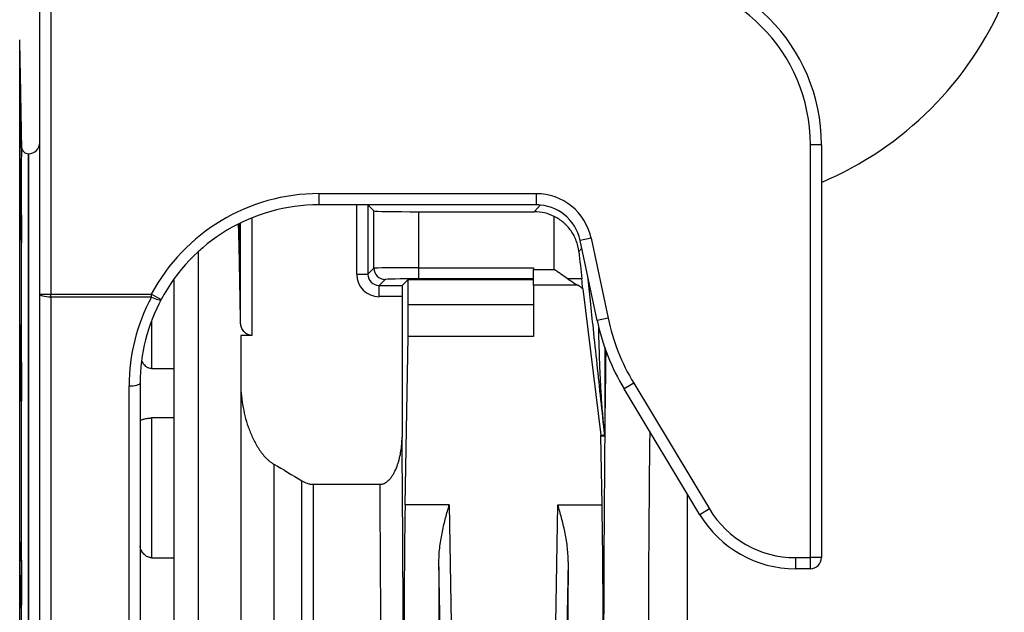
# Model space of a CAD drawing. Header units: millimetres. Extents: x 2817 to 14582, y 2229 to 15574.
# Tile 15 of 23: x 9762 to 11966, y 4156 to 5484. Entities that reach past the tile are written whole.
import ezdxf

# ---------------------------------------------------------------- set-up
doc = ezdxf.new("R2010")
doc.units = ezdxf.units.MM
doc.header["$LTSCALE"] = 5

msp = doc.modelspace()

# ---------------------------------------------------------------- linework, layer by layer
at = {"color": 7, "linetype": 'Continuous', "lineweight": 25}
for p, q in [((9807.1, 4868.8), (9807.1, 5578.5)), ((9832.1, 5578.5), (9832.1, 4868.8)), ((9766.6, 5198.3), (9762.4, 5438.8)), ((11532.1, 4279), (11532.1, 5203.5)), ((11557.1, 5203.5), (11532.1, 5203.5)), ((11557.1, 5203.5), (11557.1, 4279)), ((9782.1, 3978.5), (9782.1, 5183.5)), ((9782.1, 5183.5), (9782.1, 2773.5)), ((9765, 5102), (9763.6, 5102)), ((10432.1, 5094), (10918.6, 5094)), ((10432.1, 5094), (10432.1, 5069)), ((10918.6, 5094), (10918.6, 5069)), ((10918.6, 5069), (10432.1, 5069)), ((10541.7, 5069), (10541.8, 5068.8)), ((10541.8, 5068.8), (10555.4, 5055.3)), ((10541.8, 5068.8), (10541.8, 4913.3)), ((10555.4, 4926.8), (10555.4, 5055.3)), ((10655.4, 5053.5), (10914.3, 5053.5)), ((10655.4, 5053.5), (10655.4, 4928.1)), ((10256.7, 4805.7), (10256.7, 5028.5)), ((10958.8, 4924.2), (10958.8, 5043.1)), ((11041.3, 4994.6), (11016.9, 4989.4)), ((11055, 4810.1), (11016.9, 4989.4)), ((11041.3, 4994.6), (11079.4, 4815.3)), ((10162.1, 4964.1), (10162.1, 3986.2)), ((10541.8, 4913.3), (10555.4, 4926.8)), ((10655.4, 4928.1), (10655.4, 4903.1)), ((10655.4, 4928.1), (10912.1, 4928.1)), ((10912.1, 4928.1), (10912.1, 4924.2)), ((10912.1, 4888.9), (10912.1, 4924.2)), ((10912.1, 4924.2), (10958.8, 4924.2)), ((10107.1, 4902.1), (10107.1, 3626.4)), ((10107.1, 4902.1), (10107.1, 4702.4)), ((10516.8, 4913.3), (10541.8, 4913.3)), ((10580.4, 4901.8), (10566.8, 4888.3)), ((10632.1, 4901.8), (10618.6, 4888.3)), ((10632.1, 4901.8), (10912.1, 4901.8)), ((10632.1, 4845), (10632.1, 4901.8)), ((10912.1, 4903.1), (10655.4, 4903.1)), ((10566.8, 4888.3), (10618.6, 4888.3)), ((10566.8, 4863.3), (10566.8, 4888.3)), ((11011.4, 4888.9), (10912.1, 4888.9)), ((10912.1, 4888.9), (10912.1, 4774.2)), ((11022.9, 4880.7), (11063.1, 4553.2)), ((9807.1, 4868.8), (9832.1, 4868.8)), ((9807.1, 3619.4), (9807.1, 4868.8)), ((9832.1, 4868.8), (10057.1, 4868.8)), ((9832.1, 4862.4), (9832.1, 4868.8)), ((10057.1, 4862.4), (9832.1, 4862.4)), ((9832.1, 4862.4), (9832.1, 3613)), ((10057.1, 4862.4), (10057.1, 4868.8)), ((10057.1, 4868.8), (10079.1, 4857.1)), ((10618.2, 4863.3), (10566.8, 4863.3)), ((10618.2, 4863.3), (10618.2, 4548.2)), ((10912.1, 4845), (10632.1, 4845)), ((11079.4, 4815.3), (11055, 4810.1)), ((10281.7, 4776.6), (10257.1, 4776.6)), ((10257.1, 4776.6), (10257.1, 3986.2)), ((10625, 4396.7), (10631.6, 4774.2)), ((10912.1, 4774.2), (10631.6, 4774.2)), ((9765, 4757.2), (9763.1, 4757.2)), ((10057.1, 4702.4), (10107.1, 4702.4)), ((10007.1, 3613), (10007.1, 4663.4)), ((10032.1, 4669.8), (10032.1, 3731.3)), ((11136.8, 4669.5), (11115.4, 4656.6)), ((11284.6, 4375), (11115.4, 4656.6)), ((11136.8, 4669.5), (11306.1, 4387.9)), ((10057.1, 4591.6), (10057.1, 4278.6)), ((10107.1, 4591.6), (10057.1, 4591.6)), ((10107.1, 4591.6), (10107.1, 4278.6)), ((11063.1, 4553.2), (11071.7, 4553.6)), ((11071.9, 4551), (11063.3, 4550.5)), ((11066, 4396.7), (11063.3, 4550.5)), ((10331.2, 4488.1), (10331.2, 2882.6)), ((10393.7, 2899.4), (10393.7, 4450.9)), ((10419.6, 4443.1), (10419.6, 2902.8)), ((10419.6, 4443.1), (10568.9, 4443.1)), ((10723.9, 4396.7), (10625, 4396.7)), ((10723.9, 4396.7), (10728.5, 4132.2)), ((10962.4, 4132.2), (10967.1, 4396.7)), ((10967.1, 4396.7), (11066, 4396.7)), ((11306.1, 4387.9), (11284.6, 4375)), ((9765, 4293.8), (9763.2, 4293.8)), ((10057.1, 4278.6), (10107.1, 4278.6)), ((11498.6, 4279), (11498.6, 4254)), ((11498.6, 4279), (11532.1, 4279)), ((11557.1, 4279), (11532.1, 4279)), ((11532.1, 4254), (11532.1, 4279)), ((10703.5, 4114.5), (10700.8, 4269.5)), ((10990.1, 4269.5), (10987.4, 4114.5)), ((11532.1, 4254), (11498.6, 4254)), ((9765, 4174.6), (9764, 4174.6))]:
    msp.add_line(p, q, dxfattribs=at)
at = {"color": 8, "linetype": 'Continuous', "lineweight": 25}
for p, q in [((9762.4, 3978.5), (9762.4, 5438.8)), ((9766.6, 3978.5), (9766.6, 5198.3)), ((10516.8, 4913.3), (10516.8, 5069)), ((10924.3, 5068.8), (10541.8, 5068.8)), ((10914.3, 5053.5), (10927.8, 5068.6)), ((10253.6, 4972), (10253.6, 5026.9)), ((10281.7, 5039.6), (10281.7, 4776.6)), ((11020.6, 4971.6), (11014, 4964.3)), ((10057.1, 4808.4), (10057.1, 4702.4)), ((11257.1, 2902.8), (11257.1, 4420.8))]:
    msp.add_line(p, q, dxfattribs=at)
at = {"color": 7, "linetype": 'Continuous', "lineweight": 25, "flags": 128}
for points in [[(9832.1, 4862.4), (9827.2, 4862.5), (9822.5, 4862.9), (9818.2, 4863.5), (9814.4, 4864.3), (9811.3, 4865.2), (9809, 4866.4), (9807.6, 4867.6), (9807.1, 4868.8)], [(10057.1, 4862.4), (10061.1, 4860.5), (10065, 4858.8), (10068.6, 4857.5), (10071.8, 4856.6), (10074.6, 4856.1), (10076.8, 4856), (10078.3, 4856.3), (10079.1, 4857.1)], [(10007.1, 4663.4), (10012, 4663.5), (10016.7, 4663.9), (10021, 4664.5), (10024.8, 4665.3), (10027.9, 4666.2), (10030.2, 4667.4), (10031.6, 4668.6), (10032.1, 4669.8)]]:
    msp.add_lwpolyline(points, dxfattribs=at)
at = {"color": 7, "linetype": 'Continuous', "lineweight": 25}
for centre, radius, start, end in [((11157.1, 5203.5), 400, 0, 90), ((11157.1, 5203.5), 375, 0, 90), ((11257.1, 5828.5), 770, 292.9303, 337.0701), ((9782.1, 5208.5), 25, 270, 0), ((9781.6, 5198.5), 15, 181, 272.0879), ((10918.6, 4968.5), 125.4, 12, 90), ((10918.6, 4968.5), 100.4, 12, 90), ((10580.4, 4926.8), 25, 180.0204, 269.9796), ((11543.6, 4913.9), 499.6, 192, 211), ((11543.6, 4913.9), 474.6, 192, 211), ((11068.8, 4574), 3.57, 22.102, 77.9234), ((11046.9, 4551), 25, 0.0009, 5.9991), ((11047.7, 4550.9), 24.3, 0.1919, 5.8215), ((11498.6, 4503.5), 224.6, 211, 270), ((11498.6, 4503.5), 249.6, 211, 270), ((11532.1, 4279), 25, 269.9956, 359.9956)]:
    msp.add_arc(centre, radius, start, end, dxfattribs=at)
for centre, major_axis, ratio, start_param, end_param in [((10432.1, 4668.9), (0, 425.1), 0.999848, 0, 1.08113), ((10432.1, 4668.9), (0, 400.1), 0.999829, 0, 1.08113), ((10655.4, 5055.3), (100, 0), 0.017455, 3.159046, 4.712389), ((10914.3, 4953.5), (-66.9, -74.3), 0.999724, 3.41313, 3.874494), ((10240.1, 3978.5), (0, 1260), 0.017455, 5.620699, 5.694274), ((10240.1, 3978.5), (0, 1260), 0.017455, 5.428576, 5.620699), ((10958.8, 5503.2), (-100, 951.6), 0.001824, 2.172655, 2.252895), ((10655.4, 4926.8), (100, 0), 0.013091, 1.570796, 3.124139), ((10566.8, 4913.3), (35.4, 35.4), 0.999695, 2.356347, 3.926839), ((10566.8, 4913.3), (17.7, 17.7), 0.999087, 2.356347, 3.926839), ((10655.4, 4901.8), (75, 0), 0.017455, 1.570796, 3.124139), ((10958.8, 4901.8), (100, 0), 0.017455, 0.906056, 1.268749), ((10618.6, 4863.3), (0, 25), 0.017455, 0.017453, 1.570796), ((10432.1, 4663.4), (425, 0), 0.995496, 2.651926, 3.141593), ((10432.1, 4669.8), (400, 0), 0.995224, 2.651926, 3.141593), ((10630.4, 4845), (0, 100), 0.017455, 3.926991, 4.712389), ((10601.1, 3978.5), (0, 1130), 0.017455, 3.230204, 5.24081), ((11038.3, 4550.5), (18.4, -17.2), 0.982689, 0.759222, 0.863926), ((11089.9, 3978.5), (0, 1180), 0.017455, 1.064278, 3.056003), ((10551.1, 3978.5), (0, 1080), 0.018263, 3.230204, 5.157001), ((10631.2, 4043.1), (0, 500), 0.017455, 0.785398, 1.832558), ((11059.8, 4043.1), (0, 500), 0.017455, 4.450628, 5.497787), ((10693, 4043.1), (0, 500), 0.017455, 4.450628, 5.182209), ((10997.9, 4043.1), (0, 500), 0.017455, 1.100977, 1.832558)]:
    msp.add_ellipse(centre, major_axis=major_axis, ratio=ratio, start_param=start_param, end_param=end_param, dxfattribs=at)
at = {"color": 8, "linetype": 'Continuous', "lineweight": 25}
for centre, major_axis, ratio, start_param, end_param in [((11089.9, 3978.5), (0, 1180), 0.017455, 0.865919, 1.040562), ((11189.9, 3978.5), (0, 1080), 0.019071, 1.000494, 3.052981)]:
    msp.add_ellipse(centre, major_axis=major_axis, ratio=ratio, start_param=start_param, end_param=end_param, dxfattribs=at)
at = {"color": 7, "linetype": 'Continuous', "lineweight": 25}
for points, knots in [([(9765, 5252), (9764.9, 5256.7), (9764.8, 5261.9), (9764.6, 5270.4), (9764.5, 5273.4), (9764.4, 5279.4), (9764.4, 5282.5), (9764.3, 5288.8), (9764.2, 5292), (9764.1, 5298.5), (9764, 5301.7), (9763.9, 5308.2), (9763.9, 5311.4), (9763.8, 5317.8), (9763.7, 5321), (9763.6, 5330.3), (9763.5, 5336.2), (9763.4, 5344.4), (9763.3, 5347), (9763.3, 5352), (9763.2, 5354.3), (9763.2, 5358.6), (9763.1, 5360.7), (9763.1, 5364.3), (9763.1, 5366), (9763.1, 5368.9), (9763, 5370.1), (9763, 5372.2), (9763, 5373.1), (9763, 5374.3), (9763, 5374.8), (9763, 5375.2), (9763.1, 5375.1), (9763.1, 5374.4), (9763.1, 5373.1), (9763.2, 5370.4), (9763.2, 5369.8), (9763.3, 5368.5), (9763.3, 5367.8), (9763.3, 5365.6), (9763.4, 5363.9), (9763.4, 5361.1), (9763.4, 5360.2), (9763.5, 5358.1), (9763.5, 5357.1), (9763.6, 5353.8), (9763.6, 5351.4), (9763.7, 5346.5), (9763.8, 5343.8), (9763.8, 5339.7), (9763.9, 5338.3), (9763.9, 5335.4), (9764, 5333.9), (9764, 5329.5), (9764.1, 5326.5), (9764.2, 5321.9), (9764.2, 5320.3), (9764.3, 5317.1), (9764.3, 5315.5), (9764.4, 5307.5), (9764.5, 5301), (9764.7, 5292.9), (9764.7, 5291.3), (9764.8, 5288.1), (9764.8, 5286.5), (9764.9, 5281.8), (9764.9, 5278.7), (9765, 5275.7)], [0, 0, 0, 0, 0.0625, 0.0625, 0.09375, 0.09375, 0.125, 0.125, 0.15625, 0.15625, 0.1875, 0.1875, 0.21875, 0.21875, 0.25, 0.25, 0.3125, 0.3125, 0.34375, 0.34375, 0.375, 0.375, 0.40625, 0.40625, 0.4375, 0.4375, 0.46875, 0.46875, 0.5, 0.5, 0.53125, 0.53125, 0.5625, 0.5625, 0.625, 0.625, 0.640625, 0.640625, 0.65625, 0.65625, 0.6875, 0.6875, 0.703125, 0.703125, 0.71875, 0.71875, 0.75, 0.75, 0.78125, 0.78125, 0.796875, 0.796875, 0.8125, 0.8125, 0.84375, 0.84375, 0.859375, 0.859375, 0.875, 0.875, 0.9375, 0.9375, 0.953125, 0.953125, 0.96875, 0.96875, 1, 1, 1, 1]), ([(9765, 5275.7), (9765, 5271.2), (9765.1, 5266.5), (9765.3, 5259.1), (9765.3, 5256.5), (9765.4, 5251.3), (9765.5, 5248.8), (9765.5, 5243.6), (9765.6, 5241), (9765.7, 5235.7), (9765.7, 5233.1), (9765.9, 5225.3), (9765.9, 5220.3), (9766.1, 5213.1), (9766.1, 5210.7), (9766.2, 5206.2), (9766.2, 5204.1), (9766.3, 5199.9), (9766.3, 5197.9), (9766.3, 5194.1), (9766.4, 5192.4), (9766.4, 5187.4), (9766.5, 5184.7), (9766.5, 5180.2), (9766.5, 5178.6), (9766.5, 5177.3), (9766.5, 5177.1), (9766.5, 5176.7), (9766.5, 5176.6), (9766.5, 5176.3), (9766.5, 5176.2), (9766.5, 5176.5), (9766.5, 5176.8), (9766.4, 5177.6), (9766.4, 5178.2), (9766.3, 5180.4), (9766.3, 5182.5), (9766.2, 5186.5), (9766.2, 5187.9), (9766.1, 5191.1), (9766.1, 5192.8), (9766, 5196.4), (9765.9, 5198.4), (9765.9, 5202.5), (9765.8, 5204.6), (9765.7, 5209), (9765.7, 5211.3), (9765.6, 5216), (9765.5, 5218.5), (9765.4, 5226), (9765.3, 5231.1), (9765.2, 5237.6), (9765.2, 5238.9), (9765.1, 5241.6), (9765.1, 5242.9), (9765, 5246.8), (9765, 5249.4), (9765, 5252)], [0, 0, 0, 0, 0.0625, 0.0625, 0.09375, 0.09375, 0.125, 0.125, 0.15625, 0.15625, 0.1875, 0.1875, 0.25, 0.25, 0.28125, 0.28125, 0.3125, 0.3125, 0.34375, 0.34375, 0.375, 0.375, 0.4375, 0.4375, 0.5, 0.5, 0.515625, 0.515625, 0.53125, 0.53125, 0.5625, 0.5625, 0.59375, 0.59375, 0.625, 0.625, 0.6875, 0.6875, 0.71875, 0.71875, 0.75, 0.75, 0.78125, 0.78125, 0.8125, 0.8125, 0.84375, 0.84375, 0.875, 0.875, 0.9375, 0.9375, 0.953125, 0.953125, 0.96875, 0.96875, 1, 1, 1, 1]), ([(9765, 5034.4), (9764.9, 5037), (9764.8, 5040.3), (9764.6, 5046.4), (9764.5, 5048.6), (9764.4, 5053.3), (9764.4, 5055.8), (9764.3, 5061), (9764.2, 5063.7), (9764.1, 5069.5), (9764, 5072.4), (9763.9, 5078.5), (9763.9, 5081.6), (9763.8, 5087.9), (9763.7, 5091.1), (9763.6, 5100.8), (9763.5, 5107.3), (9763.4, 5116.9), (9763.3, 5120.1), (9763.3, 5126.3), (9763.2, 5129.3), (9763.2, 5135.1), (9763.1, 5138), (9763.1, 5143.4), (9763.1, 5146), (9763.1, 5150.9), (9763, 5153.2), (9763, 5157.5), (9763, 5159.5), (9763, 5163.1), (9763, 5164.7), (9763, 5167.5), (9763.1, 5168.8), (9763.1, 5171.9), (9763.1, 5173.1), (9763.2, 5173.5), (9763.2, 5173.5), (9763.3, 5173.5), (9763.3, 5173.4), (9763.3, 5173), (9763.4, 5172.5), (9763.4, 5171.5), (9763.4, 5171.1), (9763.5, 5170.2), (9763.5, 5169.7), (9763.6, 5168), (9763.6, 5166.7), (9763.7, 5163.7), (9763.8, 5162), (9763.8, 5159.2), (9763.9, 5158.2), (9763.9, 5156.1), (9764, 5155.1), (9764, 5151.8), (9764.1, 5149.4), (9764.2, 5145.6), (9764.2, 5144.3), (9764.3, 5141.7), (9764.3, 5140.3), (9764.4, 5133.4), (9764.5, 5127.5), (9764.7, 5119.7), (9764.7, 5118.1), (9764.8, 5114.9), (9764.8, 5113.3), (9764.9, 5108.5), (9764.9, 5105.2), (9765, 5102)], [0, 0, 0, 0, 0.0625, 0.0625, 0.09375, 0.09375, 0.125, 0.125, 0.15625, 0.15625, 0.1875, 0.1875, 0.21875, 0.21875, 0.25, 0.25, 0.3125, 0.3125, 0.34375, 0.34375, 0.375, 0.375, 0.40625, 0.40625, 0.4375, 0.4375, 0.46875, 0.46875, 0.5, 0.5, 0.53125, 0.53125, 0.5625, 0.5625, 0.625, 0.625, 0.640625, 0.640625, 0.65625, 0.65625, 0.6875, 0.6875, 0.703125, 0.703125, 0.71875, 0.71875, 0.75, 0.75, 0.78125, 0.78125, 0.796875, 0.796875, 0.8125, 0.8125, 0.84375, 0.84375, 0.859375, 0.859375, 0.875, 0.875, 0.9375, 0.9375, 0.953125, 0.953125, 0.96875, 0.96875, 1, 1, 1, 1]), ([(9765, 5102), (9765, 5098.9), (9765.1, 5095.4), (9765.3, 5089.4), (9765.3, 5087.3), (9765.4, 5082.9), (9765.5, 5080.7), (9765.5, 5076), (9765.6, 5073.6), (9765.7, 5068.7), (9765.7, 5066.2), (9765.9, 5058.5), (9765.9, 5053.3), (9766.1, 5045.5), (9766.1, 5042.8), (9766.2, 5037.6), (9766.2, 5035.1), (9766.3, 5030), (9766.3, 5027.6), (9766.3, 5022.7), (9766.4, 5020.3), (9766.4, 5013.4), (9766.5, 5009.1), (9766.5, 5001.3), (9766.5, 4997.9), (9766.5, 4994.3), (9766.5, 4993.6), (9766.5, 4992.3), (9766.5, 4991.7), (9766.5, 4989.9), (9766.5, 4988.8), (9766.5, 4987.1), (9766.5, 4986.3), (9766.4, 4985.1), (9766.4, 4984.7), (9766.3, 4983.9), (9766.3, 4983.9), (9766.2, 4985), (9766.2, 4985.5), (9766.1, 4986.8), (9766.1, 4987.6), (9766, 4989.6), (9765.9, 4990.7), (9765.9, 4993.2), (9765.8, 4994.6), (9765.7, 4997.6), (9765.7, 4999.2), (9765.6, 5002.7), (9765.5, 5004.6), (9765.4, 5010.6), (9765.3, 5014.9), (9765.2, 5021.9), (9765.1, 5024.3), (9765, 5029.3), (9765, 5031.8), (9765, 5034.4)], [0, 0, 0, 0, 0.0625, 0.0625, 0.09375, 0.09375, 0.125, 0.125, 0.15625, 0.15625, 0.1875, 0.1875, 0.25, 0.25, 0.28125, 0.28125, 0.3125, 0.3125, 0.34375, 0.34375, 0.375, 0.375, 0.4375, 0.4375, 0.5, 0.5, 0.515625, 0.515625, 0.53125, 0.53125, 0.5625, 0.5625, 0.59375, 0.59375, 0.625, 0.625, 0.6875, 0.6875, 0.71875, 0.71875, 0.75, 0.75, 0.78125, 0.78125, 0.8125, 0.8125, 0.84375, 0.84375, 0.875, 0.875, 0.9375, 0.9375, 0.96875, 0.96875, 1, 1, 1, 1]), ([(11014, 4964.3), (11013.1, 4972.8), (11011.2, 4980.9), (11006.8, 4992.6), (11005, 4996.4), (11001.2, 5003.7), (10999, 5007.2), (10994.3, 5014), (10991.7, 5017.2), (10987.5, 5021.9), (10986.1, 5023.4), (10983.1, 5026.3), (10981.5, 5027.7), (10976.8, 5031.8), (10973.4, 5034.3), (10966.4, 5039), (10962.7, 5041.2), (10958.8, 5043.1)], [0, 0, 0, 0, 0.25, 0.25, 0.375, 0.375, 0.5, 0.5, 0.625, 0.625, 0.6875, 0.6875, 0.75, 0.75, 0.875, 0.875, 1, 1, 1, 1]), ([(10988.6, 4903.5), (10983.7, 4906.8), (10978.7, 4910.2), (10971.3, 4915.4), (10968.8, 4917.2), (10965.1, 4919.8), (10963.8, 4920.7), (10961.4, 4922.5), (10960.1, 4923.4), (10958.8, 4924.2)], [0, 0, 0, 0, 0.5, 0.5, 0.75, 0.75, 0.875, 0.875, 1, 1, 1, 1]), ([(10988.6, 4903.5), (10992.5, 4900.9), (10996.4, 4898.4), (11003.9, 4893.5), (11007.7, 4891.1), (11011.4, 4888.9)], [0, 0, 0, 0, 0.5, 0.5, 1, 1, 1, 1]), ([(10281.7, 4776.6), (10279.6, 4776.6), (10277.5, 4777), (10273.6, 4778.2), (10271.8, 4779), (10268.6, 4781.1), (10267.2, 4782.2), (10264.6, 4784.7), (10263.5, 4786.1), (10261.5, 4788.9), (10260.7, 4790.3), (10259.2, 4793.3), (10258.6, 4794.8), (10257.2, 4799.5), (10256.7, 4802.6), (10256.7, 4805.7)], [0, 0, 0, 0, 0.125, 0.125, 0.25, 0.25, 0.375, 0.375, 0.5, 0.5, 0.625, 0.625, 0.75, 0.75, 1, 1, 1, 1]), ([(9765, 4656.1), (9764.9, 4656.1), (9764.8, 4657.1), (9764.6, 4659.8), (9764.5, 4660.9), (9764.4, 4663.5), (9764.4, 4665), (9764.3, 4668.4), (9764.2, 4670.3), (9764.1, 4674.4), (9764, 4676.6), (9763.9, 4681.3), (9763.9, 4683.8), (9763.8, 4689.1), (9763.7, 4691.9), (9763.6, 4700.5), (9763.5, 4706.6), (9763.4, 4716.2), (9763.3, 4719.4), (9763.3, 4725.8), (9763.2, 4729.1), (9763.2, 4735.5), (9763.1, 4738.8), (9763.1, 4745.2), (9763.1, 4748.3), (9763.1, 4754.4), (9763, 4757.4), (9763, 4763.3), (9763, 4766.1), (9763, 4771.5), (9763, 4774.1), (9763, 4778.9), (9763.1, 4781.2), (9763.1, 4787.6), (9763.1, 4791.2), (9763.2, 4794.7), (9763.2, 4795.3), (9763.3, 4796.5), (9763.3, 4797.1), (9763.3, 4798.6), (9763.4, 4799.3), (9763.4, 4800.2), (9763.4, 4800.4), (9763.5, 4800.8), (9763.5, 4800.9), (9763.6, 4801.1), (9763.6, 4801), (9763.7, 4800.5), (9763.8, 4800), (9763.8, 4798.9), (9763.9, 4798.4), (9763.9, 4797.5), (9764, 4797), (9764, 4795.3), (9764.1, 4794), (9764.2, 4791.7), (9764.2, 4790.8), (9764.3, 4789.1), (9764.3, 4788.2), (9764.4, 4783.4), (9764.5, 4779), (9764.7, 4772.6), (9764.7, 4771.3), (9764.8, 4768.6), (9764.8, 4767.2), (9764.9, 4763.1), (9764.9, 4760.2), (9765, 4757.2)], [0, 0, 0, 0, 0.0625, 0.0625, 0.09375, 0.09375, 0.125, 0.125, 0.15625, 0.15625, 0.1875, 0.1875, 0.21875, 0.21875, 0.25, 0.25, 0.3125, 0.3125, 0.34375, 0.34375, 0.375, 0.375, 0.40625, 0.40625, 0.4375, 0.4375, 0.46875, 0.46875, 0.5, 0.5, 0.53125, 0.53125, 0.5625, 0.5625, 0.625, 0.625, 0.640625, 0.640625, 0.65625, 0.65625, 0.6875, 0.6875, 0.703125, 0.703125, 0.71875, 0.71875, 0.75, 0.75, 0.78125, 0.78125, 0.796875, 0.796875, 0.8125, 0.8125, 0.84375, 0.84375, 0.859375, 0.859375, 0.875, 0.875, 0.9375, 0.9375, 0.953125, 0.953125, 0.96875, 0.96875, 1, 1, 1, 1]), ([(9765, 4757.2), (9765, 4756), (9765.1, 4754.2), (9765.3, 4750.6), (9765.3, 4749.3), (9765.4, 4746.4), (9765.5, 4744.8), (9765.5, 4741.4), (9765.6, 4739.6), (9765.7, 4735.7), (9765.7, 4733.7), (9765.9, 4727.3), (9765.9, 4722.7), (9766.1, 4715.4), (9766.1, 4712.9), (9766.2, 4707.8), (9766.2, 4705.2), (9766.3, 4700.1), (9766.3, 4697.5), (9766.3, 4692.2), (9766.4, 4689.6), (9766.4, 4681.8), (9766.5, 4676.7), (9766.5, 4666.8), (9766.5, 4662.1), (9766.5, 4656.7), (9766.5, 4655.6), (9766.5, 4653.5), (9766.5, 4652.5), (9766.5, 4649.5), (9766.5, 4647.6), (9766.5, 4644.1), (9766.5, 4642.5), (9766.4, 4639.4), (9766.4, 4638), (9766.3, 4634.3), (9766.3, 4632.3), (9766.2, 4630.3), (9766.2, 4629.8), (9766.1, 4629.1), (9766.1, 4628.9), (9766, 4628.8), (9765.9, 4628.9), (9765.9, 4629.5), (9765.8, 4629.9), (9765.7, 4631.1), (9765.7, 4631.8), (9765.6, 4633.6), (9765.5, 4634.6), (9765.4, 4638.2), (9765.3, 4641), (9765.2, 4646.1), (9765.1, 4648), (9765, 4651.9), (9765, 4653.9), (9765, 4656.1)], [0, 0, 0, 0, 0.0625, 0.0625, 0.09375, 0.09375, 0.125, 0.125, 0.15625, 0.15625, 0.1875, 0.1875, 0.25, 0.25, 0.28125, 0.28125, 0.3125, 0.3125, 0.34375, 0.34375, 0.375, 0.375, 0.4375, 0.4375, 0.5, 0.5, 0.515625, 0.515625, 0.53125, 0.53125, 0.5625, 0.5625, 0.59375, 0.59375, 0.625, 0.625, 0.6875, 0.6875, 0.71875, 0.71875, 0.75, 0.75, 0.78125, 0.78125, 0.8125, 0.8125, 0.84375, 0.84375, 0.875, 0.875, 0.9375, 0.9375, 0.96875, 0.96875, 1, 1, 1, 1]), ([(10057.1, 4702.4), (10055.5, 4702.5), (10051.7, 4702.9), (10045.5, 4706.1), (10039.5, 4711.8), (10037, 4717.1), (10035.8, 4719.6)], [0, 0, 0, 0, 0.170055, 0.386546, 0.706073, 1, 1, 1, 1]), ([(10257.1, 4672.5), (10257.1, 4663.8), (10257.5, 4655.3), (10258.9, 4638.3), (10260, 4629.8), (10262.8, 4613), (10264.5, 4604.7), (10268.6, 4588.1), (10271.1, 4579.9), (10276.7, 4563.6), (10279.9, 4555.6), (10285.3, 4543.9), (10287.2, 4540.1), (10291.3, 4532.5), (10293.5, 4528.8), (10298.1, 4521.5), (10300.5, 4517.9), (10305.7, 4511), (10308.4, 4507.7), (10312.8, 4503), (10314.3, 4501.4), (10317.4, 4498.4), (10319, 4497), (10324, 4492.8), (10327.5, 4490.3), (10331.2, 4488.1)], [0, 0, 0, 0, 0.125, 0.125, 0.25, 0.25, 0.375, 0.375, 0.5, 0.5, 0.625, 0.625, 0.6875, 0.6875, 0.75, 0.75, 0.8125, 0.8125, 0.875, 0.875, 0.90625, 0.90625, 0.9375, 0.9375, 1, 1, 1, 1]), ([(10032.1, 4586.3), (10032.1, 4586.4), (10032.3, 4586.4), (10032.9, 4586.7), (10033.3, 4586.8), (10034.4, 4587.2), (10035.1, 4587.5), (10036.8, 4588), (10037.7, 4588.3), (10039.8, 4588.9), (10041, 4589.3), (10043.6, 4589.9), (10045, 4590.3), (10047.4, 4590.7), (10048.2, 4590.8), (10049.8, 4591.1), (10050.7, 4591.2), (10052.5, 4591.4), (10053.4, 4591.4), (10055.2, 4591.5), (10056.2, 4591.6), (10057.1, 4591.6)], [0, 0, 0, 0, 0.125, 0.125, 0.25, 0.25, 0.375, 0.375, 0.5, 0.5, 0.625, 0.625, 0.75, 0.75, 0.8125, 0.8125, 0.875, 0.875, 0.9375, 0.9375, 1, 1, 1, 1]), ([(11071.8, 4553.4), (11071.8, 4553.4), (11071.8, 4553.3), (11071.8, 4553.4), (11071.8, 4553.4), (11071.8, 4553.5), (11071.8, 4553.5), (11071.8, 4553.7), (11071.8, 4553.9), (11071.7, 4554.2), (11071.7, 4554.5), (11071.6, 4555.2), (11071.6, 4555.7), (11071.4, 4557.3), (11071.3, 4558.3), (11071.1, 4561.3), (11070.9, 4563.3), (11070.3, 4569.4), (11069.9, 4573.4), (11069.5, 4577.5)], [0, 0, 0, 0, 0.003906, 0.003906, 0.007813, 0.007813, 0.015625, 0.015625, 0.03125, 0.03125, 0.0625, 0.0625, 0.125, 0.125, 0.25, 0.25, 0.5, 0.5, 1, 1, 1, 1]), ([(11072.1, 4575.3), (11072.1, 4573.1), (11072.1, 4570.8), (11072.1, 4566.4), (11072.1, 4564.1), (11072.1, 4560.9), (11072.1, 4559.8), (11072.1, 4557.6), (11072.1, 4556.6), (11072.1, 4554.5), (11072, 4553.5), (11072, 4552.2), (11072, 4551.7), (11072, 4551.1), (11071.9, 4551), (11071.9, 4551)], [0, 0, 0, 0, 0.25, 0.25, 0.5, 0.5, 0.625, 0.625, 0.75, 0.75, 0.875, 0.875, 0.9375, 0.9375, 1, 1, 1, 1]), ([(10568.9, 4443.1), (10571.6, 4443.1), (10574.2, 4443.5), (10579.1, 4445.3), (10581.4, 4446.6), (10584.6, 4448.9), (10585.7, 4449.7), (10587.6, 4451.5), (10588.6, 4452.4), (10591.3, 4455.2), (10592.9, 4457.2), (10596, 4461.4), (10597.5, 4463.6), (10600.1, 4468.1), (10601.3, 4470.4), (10604.7, 4477.4), (10606.7, 4482.2), (10609.2, 4489.6), (10610, 4492.1), (10611.5, 4497.1), (10612.1, 4499.6), (10614, 4507.1), (10614.9, 4512.2), (10617.3, 4527.5), (10618.2, 4537.8), (10618.2, 4548.2)], [0, 0, 0, 0, 0.0625, 0.0625, 0.125, 0.125, 0.15625, 0.15625, 0.1875, 0.1875, 0.25, 0.25, 0.3125, 0.3125, 0.375, 0.375, 0.5, 0.5, 0.5625, 0.5625, 0.625, 0.625, 0.75, 0.75, 1, 1, 1, 1]), ([(10393.7, 4450.9), (10397.6, 4448.5), (10401.7, 4446.6), (10408.2, 4444.5), (10410.5, 4444), (10415, 4443.2), (10417.3, 4443.1), (10419.6, 4443.1)], [0, 0, 0, 0, 0.5, 0.5, 0.75, 0.75, 1, 1, 1, 1]), ([(10700.8, 4269.5), (10700.8, 4275.4), (10701, 4281.3), (10701.7, 4292.9), (10702.3, 4298.7), (10703.7, 4310), (10704.5, 4315.6), (10706.4, 4326.6), (10707.4, 4332), (10710.7, 4347.8), (10713.2, 4358.1), (10717.1, 4372.9), (10718.4, 4377.8), (10721.2, 4387.4), (10722.5, 4392.1), (10723.9, 4396.7)], [0, 0, 0, 0, 0.125, 0.125, 0.25, 0.25, 0.375, 0.375, 0.5, 0.5, 0.75, 0.75, 0.875, 0.875, 1, 1, 1, 1]), ([(10990.1, 4269.5), (10990.2, 4275.4), (10990, 4281.3), (10989.2, 4292.9), (10988.7, 4298.7), (10987.3, 4310), (10986.5, 4315.6), (10984.6, 4326.6), (10983.6, 4332), (10980.3, 4347.8), (10977.8, 4358.1), (10973.9, 4372.9), (10972.5, 4377.8), (10969.8, 4387.4), (10968.4, 4392.1), (10967.1, 4396.7)], [0, 0, 0, 0, 0.125, 0.125, 0.25, 0.25, 0.375, 0.375, 0.5, 0.5, 0.75, 0.75, 0.875, 0.875, 1, 1, 1, 1]), ([(9765, 4174.6), (9764.9, 4172.2), (9764.8, 4170.6), (9764.6, 4169.7), (9764.6, 4169.6), (9764.5, 4169.4), (9764.5, 4169.4), (9764.4, 4169.5), (9764.4, 4169.8), (9764.3, 4170.5), (9764.3, 4170.8), (9764.2, 4171.6), (9764.2, 4172), (9764.1, 4173.4), (9764, 4174.5), (9763.9, 4177.2), (9763.9, 4178.7), (9763.8, 4181.3), (9763.8, 4182.2), (9763.7, 4184.1), (9763.7, 4185.1), (9763.6, 4188.2), (9763.6, 4190.4), (9763.5, 4194), (9763.5, 4195.2), (9763.4, 4197.8), (9763.4, 4199.1), (9763.3, 4205.8), (9763.3, 4211.5), (9763.2, 4219.2), (9763.2, 4220.8), (9763.1, 4223.9), (9763.1, 4225.5), (9763.1, 4230.2), (9763.1, 4233.4), (9763.1, 4238.3), (9763.1, 4239.9), (9763, 4243.1), (9763, 4244.8), (9763, 4249.6), (9763, 4252.9), (9763, 4259.2), (9763, 4262.3), (9763, 4266.9), (9763, 4268.5), (9763.1, 4271.5), (9763.1, 4272.9), (9763.1, 4277.3), (9763.1, 4280.1), (9763.1, 4284.1), (9763.1, 4285.4), (9763.2, 4287.9), (9763.2, 4289.2), (9763.3, 4295.2), (9763.3, 4299.4), (9763.4, 4303.8), (9763.4, 4304.7), (9763.5, 4306.2), (9763.5, 4307), (9763.6, 4309), (9763.6, 4310.2), (9763.7, 4311.6), (9763.7, 4312), (9763.8, 4312.8), (9763.8, 4313.1), (9763.9, 4313.9), (9764, 4314.6), (9764.1, 4314.4), (9764.2, 4313.9), (9764.2, 4313.7), (9764.3, 4313.1), (9764.3, 4312.8), (9764.4, 4311.7), (9764.4, 4310.7), (9764.5, 4308.9), (9764.5, 4308.3), (9764.6, 4306.9), (9764.6, 4306.2), (9764.8, 4302.3), (9764.9, 4298.4), (9765, 4293.8)], [0, 0, 0, 0, 0.0625, 0.0625, 0.078125, 0.078125, 0.09375, 0.09375, 0.125, 0.125, 0.140625, 0.140625, 0.15625, 0.15625, 0.1875, 0.1875, 0.21875, 0.21875, 0.234375, 0.234375, 0.25, 0.25, 0.28125, 0.28125, 0.296875, 0.296875, 0.3125, 0.3125, 0.375, 0.375, 0.390625, 0.390625, 0.40625, 0.40625, 0.4375, 0.4375, 0.453125, 0.453125, 0.46875, 0.46875, 0.5, 0.5, 0.53125, 0.53125, 0.546875, 0.546875, 0.5625, 0.5625, 0.59375, 0.59375, 0.609375, 0.609375, 0.625, 0.625, 0.6875, 0.6875, 0.703125, 0.703125, 0.71875, 0.71875, 0.75, 0.75, 0.765625, 0.765625, 0.78125, 0.78125, 0.8125, 0.84375, 0.84375, 0.859375, 0.859375, 0.875, 0.875, 0.90625, 0.90625, 0.921875, 0.921875, 0.9375, 0.9375, 1, 1, 1, 1]), ([(10057.1, 4278.6), (10056.2, 4278.6), (10055.3, 4278.7), (10053.4, 4279), (10052.5, 4279.2), (10049.8, 4280), (10048.1, 4280.7), (10045, 4282.6), (10043.6, 4283.7), (10041, 4286), (10039.8, 4287.2), (10037.7, 4289.8), (10036.8, 4291.1), (10035.1, 4293.8), (10034.4, 4295.2), (10032.7, 4299.4), (10032.1, 4302.2), (10032.1, 4304.9)], [0, 0, 0, 0, 0.0625, 0.0625, 0.125, 0.125, 0.25, 0.25, 0.375, 0.375, 0.5, 0.5, 0.625, 0.625, 0.75, 0.75, 1, 1, 1, 1]), ([(9765, 4293.8), (9765, 4294.7), (9765.1, 4294.9), (9765.3, 4294.3), (9765.3, 4294), (9765.4, 4292.9), (9765.5, 4292.3), (9765.5, 4290.7), (9765.6, 4289.7), (9765.7, 4287.5), (9765.7, 4286.2), (9765.8, 4283.4), (9765.9, 4281.9), (9765.9, 4278.6), (9766, 4276.9), (9766.1, 4271.2), (9766.2, 4267), (9766.2, 4261.4), (9766.3, 4260.3), (9766.3, 4257.9), (9766.3, 4256.7), (9766.3, 4253.1), (9766.4, 4250.6), (9766.4, 4245.6), (9766.4, 4243.1), (9766.5, 4237.9), (9766.5, 4235.3), (9766.5, 4227.4), (9766.5, 4222.3), (9766.5, 4214.5), (9766.5, 4212), (9766.5, 4207), (9766.5, 4204.6), (9766.5, 4199.8), (9766.5, 4197.5), (9766.4, 4193.1), (9766.4, 4190.9), (9766.4, 4186.9), (9766.3, 4184.9), (9766.3, 4181.3), (9766.3, 4179.6), (9766.2, 4174.8), (9766.1, 4172.2), (9766, 4169), (9765.9, 4168.1), (9765.9, 4166.6), (9765.8, 4166.1), (9765.7, 4165.2), (9765.7, 4164.9), (9765.6, 4164.7), (9765.5, 4164.7), (9765.4, 4165.3), (9765.3, 4166.3), (9765.2, 4168.7), (9765.1, 4169.7), (9765, 4171.9), (9765, 4173.2), (9765, 4174.6)], [0, 0, 0, 0, 0.0625, 0.0625, 0.09375, 0.09375, 0.125, 0.125, 0.15625, 0.15625, 0.1875, 0.1875, 0.21875, 0.21875, 0.25, 0.25, 0.3125, 0.3125, 0.328125, 0.328125, 0.34375, 0.34375, 0.375, 0.375, 0.40625, 0.40625, 0.4375, 0.4375, 0.5, 0.5, 0.53125, 0.53125, 0.5625, 0.5625, 0.59375, 0.59375, 0.625, 0.625, 0.65625, 0.65625, 0.6875, 0.6875, 0.75, 0.75, 0.78125, 0.78125, 0.8125, 0.8125, 0.84375, 0.84375, 0.875, 0.875, 0.9375, 0.9375, 0.96875, 0.96875, 1, 1, 1, 1])]:
    msp.add_open_spline(points, degree=3, knots=knots, dxfattribs=at)
for points in [[(11022.9, 4880.7), (11022.1, 4888.2), (11021.3, 4895.7), (11020.5, 4903.2)], [(11022.9, 4880.7), (11019.4, 4883.6), (11015.5, 4886.4), (11011.4, 4888.9)], [(11071.7, 4553.6), (11071.7, 4553.6), (11071.8, 4553.5), (11071.8, 4553.4)], [(11071.9, 4551), (11071.9, 4551.1), (11071.9, 4551.1), (11071.9, 4551)], [(10331.2, 4488.1), (10352.2, 4476), (10373, 4463.6), (10393.7, 4450.9)]]:
    msp.add_open_spline(points, degree=3, dxfattribs=at)
at = {"color": 8, "linetype": 'Continuous', "lineweight": 25}
for points, knots in [([(11071.8, 4553.4), (11069, 4579.8), (11063.4, 4632.8), (11054.9, 4712.1), (11047.1, 4785.6), (11040, 4851.4), (11035.8, 4890.9), (11033.8, 4909.5)], [0, 0, 0, 0, 0.2219958, 0.4447156, 0.6678873, 0.8431035, 1, 1, 1, 1]), ([(11069.5, 4577.5), (11069.4, 4579.1), (11068.6, 4587.4), (11066.7, 4609), (11064.2, 4642.2), (11062.4, 4675.5), (11060.9, 4708.8), (11059.6, 4747.1), (11058.8, 4778.7), (11058.4, 4797)], [0, 0, 0, 0, 0.022737, 0.113688, 0.295595, 0.477502, 0.568452, 0.750354, 1, 1, 1, 1]), ([(11072.3, 4750.4), (11072.3, 4747.1), (11072.3, 4733.8), (11072.3, 4710.5), (11072.3, 4672.9), (11072.2, 4636.6), (11072.2, 4601.4), (11072.1, 4584), (11072.1, 4575.3)], [0, 0, 0, 0, 0.056718, 0.227562, 0.398409, 0.698555, 0.849051, 1, 1, 1, 1])]:
    msp.add_open_spline(points, degree=3, knots=knots, dxfattribs=at)

doc.saveas('drawing.dxf')
